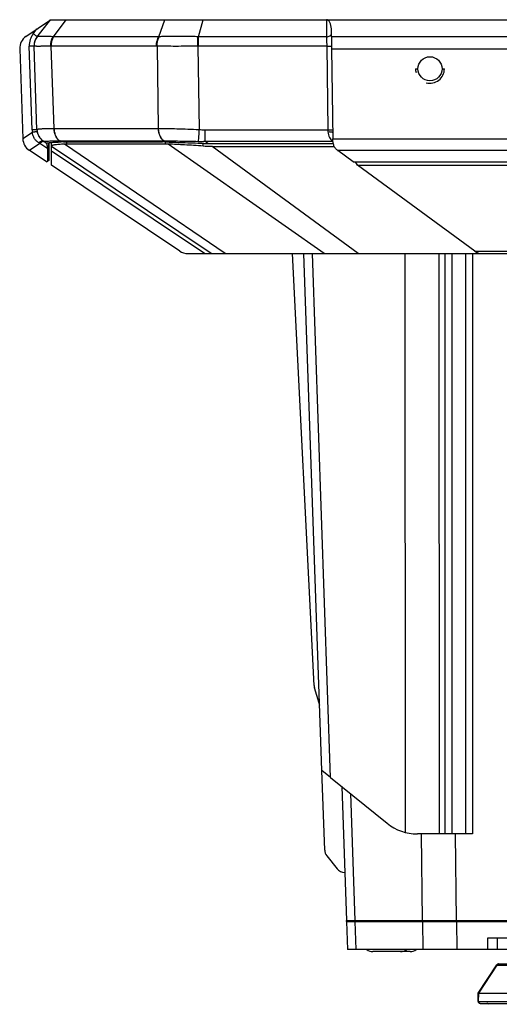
# Model space of a CAD drawing. Header units: millimetres. Extents: x 79 to 797, y 27 to 552.
# Tile 9 of 25: x 125 to 174, y 449 to 552. Entities that reach past the tile are written whole.
import ezdxf

# ---------------------------------------------------------------- set-up
doc = ezdxf.new("R2010")
doc.units = ezdxf.units.MM
doc.header["$LTSCALE"] = 46.255
doc.layers.add('00_COMPONENTS', color=7, linetype='CONTINUOUS')

msp = doc.modelspace()

# ---------------------------------------------------------------- linework, layer by layer
at = {"layer": '00_COMPONENTS', "color": 7}
for p, q in [((125.189, 549.93), (127.733, 551.679)), ((126.348, 549.91), (127.734, 551.679)), ((127.734, 551.679), (270.635, 551.679)), ((156.933, 550.73), (156.933, 550.718)), ((156.933, 549.93), (156.933, 550.718)), ((126.348, 549.91), (126.338, 549.897)), ((124.539, 548.641), (124.865, 539.303)), ((126.029, 548.97), (126.029, 548.935)), ((126.333, 540.246), (126.03, 548.933)), ((156.945, 548.641), (157.083, 539.303)), ((165.683, 546.579), (165.933, 546.579)), ((168.433, 546.579), (168.683, 546.579)), ((126.333, 540.246), (126.333, 540.246)), ((127.335, 536.901), (125.53, 538.109)), ((127.334, 538.826), (126.998, 539.052)), ((127.335, 538.826), (127.431, 538.878)), ((127.481, 538.267), (127.584, 538.351)), ((127.481, 536.979), (127.481, 538.267)), ((127.584, 538.351), (127.584, 538.902)), ((127.584, 537.034), (127.584, 538.351)), ((127.585, 538.902), (127.585, 538.351)), ((127.585, 538.351), (127.585, 537.034)), ((127.834, 538.492), (127.834, 538.927)), ((127.834, 538.031), (127.834, 538.492)), ((144.434, 527.379), (127.834, 538.492)), ((129.105, 538.993), (139.37, 538.993)), ((139.709, 538.758), (129.444, 538.758)), ((144.084, 538.826), (157.133, 538.826)), ((144.54, 538.492), (157.249, 538.492)), ((127.834, 536.567), (127.834, 538.031)), ((159.209, 536.901), (157.59, 538.087)), ((127.335, 536.901), (127.481, 536.979)), ((127.584, 537.034), (127.481, 536.979)), ((127.585, 537.034), (127.584, 537.034)), ((141.179, 527.632), (127.834, 536.567)), ((159.209, 536.901), (239.158, 536.901)), ((159.665, 536.567), (159.44, 536.901)), ((171.857, 527.632), (159.665, 536.567)), ((159.665, 536.567), (238.702, 536.567)), ((142.014, 527.379), (256.354, 527.379)), ((155.144, 482.503), (152.883, 527.379)), ((155.954, 473.68), (154.084, 527.379)), ((155.678, 480.653), (155.186, 482.261)), ((156.858, 472.948), (155.954, 473.68)), ((156.243, 465.404), (155.955, 473.68)), ((156.858, 472.948), (162.729, 468.193)), ((158.012, 472.013), (158.498, 458.079)), ((171.598, 467.079), (165.876, 467.079)), ((156.456, 464.821), (157.523, 463.461)), ((158.324, 463.079), (158.31, 463.079)), ((158.501, 457.979), (158.498, 458.079)), ((158.498, 458.079), (239.871, 458.079)), ((158.501, 457.979), (158.602, 455.079)), ((158.501, 457.979), (239.867, 457.979)), ((160.148, 457.979), (160.148, 458.079)), ((173.184, 456.279), (225.184, 456.279)), ((174.184, 455.079), (174.184, 456.279)), ((175.684, 455.079), (158.602, 455.079)), ((164.109, 454.849), (161.259, 454.849)), ((165.11, 454.849), (164.126, 454.849)), ((172.203, 450.527), (174.126, 453.488)), ((174.294, 453.579), (224.076, 453.579)), ((172.188, 449.682), (172.203, 450.527)), ((172.27, 450.547), (176.111, 450.547)), ((172.388, 449.479), (225.981, 449.479))]:
    msp.add_line(p, q, dxfattribs=at)
at = {"layer": '00_COMPONENTS', "color": 4}
for p, q in [((128.063, 549.91), (129.374, 551.679)), ((138.989, 549.91), (139.639, 551.679)), ((143.131, 549.91), (143.599, 551.679)), ((156.425, 551.679), (156.437, 549.91)), ((125.949, 550.225), (126.335, 550.718)), ((138.989, 549.91), (128.063, 549.91)), ((143.057, 548.932), (143.038, 549.912)), ((143.131, 548.932), (143.131, 549.91)), ((156.437, 549.91), (143.131, 549.91)), ((156.933, 549.93), (241.433, 549.93)), ((125.828, 540.236), (125.525, 548.922)), ((127.786, 548.932), (128.084, 540.379)), ((138.764, 548.932), (127.838, 548.932)), ((138.817, 548.932), (138.941, 540.379)), ((143.057, 548.932), (143.182, 540.269)), ((156.451, 548.932), (143.131, 548.932)), ((156.451, 548.932), (156.579, 540.246)), ((156.945, 548.641), (241.421, 548.641)), ((126.333, 540.246), (126.333, 540.246)), ((128.103, 540.379), (138.922, 540.379)), ((143.776, 540.246), (143.776, 539.052)), ((143.776, 540.246), (156.579, 540.246)), ((156.579, 540.246), (156.583, 540.045)), ((125.856, 539.968), (124.866, 539.287)), ((126.354, 540.045), (126.354, 540.045)), ((157.083, 539.303), (241.284, 539.303)), ((126.643, 538.829), (125.563, 538.087)), ((126.643, 538.829), (126.552, 538.88)), ((127.481, 538.267), (126.643, 538.829)), ((127.339, 538.836), (127.365, 538.851)), ((127.365, 538.851), (127.399, 538.87)), ((128.676, 539.084), (139.537, 539.084)), ((128.839, 538.987), (128.697, 539.084)), ((145.898, 527.379), (129.185, 538.752)), ((129.444, 538.758), (129.444, 538.993)), ((139.654, 538.987), (139.516, 539.084)), ((139.709, 538.758), (139.709, 538.985)), ((156.169, 527.379), (139.988, 538.752)), ((143.599, 538.536), (143.599, 538.836)), ((144.084, 538.826), (143.776, 539.052)), ((143.776, 539.052), (157.097, 539.052)), ((159.705, 527.379), (144.54, 538.492)), ((157.561, 538.109), (240.806, 538.109)), ((143.746, 527.379), (127.834, 538.031)), ((156.858, 472.948), (154.963, 527.379)), ((164.641, 467.234), (164.62, 527.379)), ((168.175, 467.079), (168.154, 527.379)), ((168.77, 467.079), (168.77, 527.379)), ((169.477, 467.079), (169.477, 527.379)), ((170.891, 527.379), (170.891, 467.079)), ((171.598, 527.379), (171.598, 467.079)), ((171.857, 527.632), (226.51, 527.632)), ((158.916, 471.281), (159.376, 458.079)), ((166.422, 458.079), (166.29, 467.079)), ((169.956, 458.079), (169.824, 467.079)), ((159.379, 457.979), (159.48, 455.079)), ((160.542, 457.979), (160.542, 458.079)), ((166.466, 455.079), (166.424, 457.979)), ((167.589, 457.979), (167.589, 458.079)), ((169.956, 457.979), (169.956, 458.079)), ((170, 455.079), (169.957, 457.979)), ((173.184, 455.079), (173.184, 456.279)), ((172.27, 450.547), (174.157, 453.452)), ((174.157, 453.452), (176.167, 453.452)), ((172.238, 449.682), (172.251, 450.543)), ((172.188, 449.682), (226.181, 449.682))]:
    msp.add_line(p, q, dxfattribs=at)
at = {"layer": '00_COMPONENTS', "color": 7}
msp.add_lwpolyline([(126.338, 549.897), (126.316, 549.868), (126.296, 549.839), (126.276, 549.809), (126.256, 549.779), (126.238, 549.749), (126.22, 549.718), (126.203, 549.687), (126.187, 549.655), (126.171, 549.623), (126.156, 549.591), (126.142, 549.558), (126.129, 549.525), (126.117, 549.491), (126.105, 549.458), (126.094, 549.424), (126.084, 549.39), (126.075, 549.355), (126.067, 549.321), (126.059, 549.286), (126.052, 549.251), (126.047, 549.216), (126.041, 549.18), (126.037, 549.145), (126.034, 549.11), (126.031, 549.074), (126.03, 549.039), (126.029, 549.003), (126.029, 548.97)], dxfattribs=at)
msp.add_circle((167.183, 546.579), 1.25, dxfattribs=at)
for centre, radius, start, end in [((126.038, 548.693), 1.5, 124.5, 182), ((127.529, 548.985), 1.5, 141.92776, 181.90301), ((127.832, 540.298), 1.5, 182, 236.19883), ((126.364, 539.356), 1.5, 182, 236.19902), ((127.834, 540.298), 1.5, 189.52762, 189.70686), ((129.098, 533.628), 5.365, 89.92867, 92.76777), ((139.367, 532.445), 6.548, 87.49535, 89.98001), ((142.014, 528.879), 1.5, 236.19898, 270.00017), ((156.143, 482.553), 1, 182.88474, 196.99457), ((154.721, 480.361), 1, 3.40145, 16.99457), ((165.876, 472.079), 5, 230.99984, 269.99991), ((157.242, 465.439), 1, 181.99457, 218.14186), ((158.31, 464.079), 1, 218.14186, 270), ((161.259, 455.849), 1, 230.39563, 270), ((164.109, 455.849), 1, 270, 309.60437), ((165.11, 455.849), 1, 270, 309.60437), ((174.294, 453.379), 0.2, 90, 147.00229), ((172.388, 449.679), 0.2, 179, 270), ((173.088, 449.279), 0.2, 30.00668, 90)]:
    msp.add_arc(centre, radius, start, end, dxfattribs=at)
at = {"layer": '00_COMPONENTS', "color": 4}
for centre, radius, start, end in [((127.524, 548.992), 2, 141.92777, 182.00001), ((127.528, 548.984), 1.5, 141.76499, 181.9463), ((127.939, 547.357), 2.556, 87.21509, 88.65026), ((139.12, 547.081), 2.832, 91.27236, 92.64089), ((142.951, 544.534), 5.379, 88.08245, 89.0738), ((127.838, 547.036), 1.896, 90.00248, 91.58559), ((138.764, 547.032), 1.9, 88.41604, 89.997), ((143.131, 545.137), 3.796, 90.00188, 91.12069), ((127.83, 540.306), 2.002, 182.0044, 189.71462), ((127.822, 540.321), 1.491, 182.01401, 182.8834), ((128.103, 545.713), 5.334, 269.80166, 269.99999), ((138.922, 545.712), 5.333, 270, 270.19837)]:
    msp.add_arc(centre, radius, start, end, dxfattribs=at)
at = {"layer": '00_COMPONENTS', "color": 7}
for centre, major_axis, ratio, start_param, end_param in [((156.433, 550.733), (-0.012, 0.946), 0.5287284, -1.5813128, -0.0064441), ((156.96, 548.693), (-0.022, 1.5), 0.0099024, 0.6019961, 1.6055604), ((157.097, 539.356), (-0.022, 1.5), 0.0099024, -4.6776249, -4.6669974), ((133.334, 536.069), (5.462, -2.111), 0.3049785, 2.4735448, 2.5428474), ((143.599, 536.069), (5.462, -2.111), 0.3049785, 2.4042422, 2.4735448), ((159.333, 538.939), (2.25, 0), 0.5987453, -2.4777308, -2.4565256), ((171.404, 528.879), (-1.143, 1.459), 0.3029925, -3.9645181, -3.3745764), ((172.012, 449.682), (0.27, 0.863), 0.2004604, 0.0625608, 0.159775)]:
    msp.add_ellipse(centre, major_axis=major_axis, ratio=ratio, start_param=start_param, end_param=end_param, dxfattribs=at)
at = {"layer": '00_COMPONENTS', "color": 4}
for start_param, end_param in [(0.7853959, 1.0471953), (-4.1887924, -2.3561967)]:
    msp.add_ellipse((167.183, 546.579), major_axis=(-1.061, 1.061), ratio=0.9999994, start_param=start_param, end_param=end_param, dxfattribs=at)
for points, knots in [([(126.348, 549.91), (126.347, 549.911), (126.344, 549.913), (126.338, 549.919), (126.328, 549.927), (126.314, 549.938), (126.297, 549.951), (126.268, 549.974), (126.225, 550.009), (126.166, 550.056), (126.098, 550.109), (126.025, 550.166), (125.975, 550.205), (125.949, 550.225)], [0, 0, 0, 0, 0.0069243, 0.023168, 0.0485838, 0.0829304, 0.1258804, 0.1770238, 0.3018632, 0.4526906, 0.6237569, 0.8085412, 1, 1, 1, 1]), ([(126.35, 549.912), (126.35, 549.912), (126.349, 549.911), (126.348, 549.91), (126.348, 549.91)], [0, 0, 0, 0, 0.7239983, 1, 1, 1, 1]), ([(127.999, 549.912), (127.879, 549.915), (127.653, 549.92), (127.334, 549.925), (127.057, 549.928), (126.853, 549.929), (126.713, 549.929), (126.625, 549.928), (126.549, 549.927), (126.486, 549.925), (126.434, 549.923), (126.395, 549.92), (126.37, 549.917), (126.357, 549.915), (126.352, 549.913), (126.35, 549.912)], [0, 0, 0, 0, 0.217835, 0.4118032, 0.5802751, 0.7218657, 0.7821897, 0.8353653, 0.8812965, 0.9198956, 0.951081, 0.9748027, 0.9910565, 0.9964168, 1, 1, 1, 1]), ([(127.786, 548.932), (127.782, 549.019), (127.79, 549.356), (127.88, 549.693), (127.999, 549.912)], [0, 0, 0, 0, 0.2600768, 1, 1, 1, 1]), ([(127.838, 548.932), (127.836, 549.02), (127.848, 549.356), (127.942, 549.692), (128.063, 549.91)], [0, 0, 0, 0, 0.2593727, 1, 1, 1, 1]), ([(138.764, 548.932), (138.762, 549.02), (138.775, 549.356), (138.869, 549.692), (138.989, 549.91)], [0, 0, 0, 0, 0.2593727, 1, 1, 1, 1]), ([(138.817, 548.932), (138.816, 549.019), (138.833, 549.357), (138.933, 549.694), (139.057, 549.912)], [0, 0, 0, 0, 0.258827, 1, 1, 1, 1]), ([(143.038, 549.912), (142.855, 549.915), (142.491, 549.92), (141.777, 549.927), (140.921, 549.93), (140.097, 549.927), (139.484, 549.92), (139.196, 549.915), (139.057, 549.912)], [0, 0, 0, 0, 0.1379092, 0.2743178, 0.5381344, 0.7827145, 0.8952377, 1, 1, 1, 1]), ([(156.437, 549.91), (156.496, 549.91), (156.611, 549.923), (156.745, 549.971), (156.831, 550.027), (156.881, 550.075), (156.916, 550.127), (156.93, 550.166), (156.933, 550.185)], [0, 0, 0, 0, 0.2949233, 0.5671223, 0.689716, 0.8019412, 0.9045616, 1, 1, 1, 1]), ([(156.437, 549.91), (156.437, 549.837), (156.441, 549.511), (156.446, 549.185), (156.451, 548.932)], [0, 0, 0, 0, 0.2246154, 1, 1, 1, 1]), ([(126.02, 548.934), (126.012, 548.934), (125.991, 548.934), (125.933, 548.934), (125.832, 548.932), (125.688, 548.928), (125.582, 548.924), (125.525, 548.922)], [0, 0, 0, 0, 0.0489012, 0.12583, 0.3538847, 0.6572317, 1, 1, 1, 1]), ([(126.03, 548.933), (126.029, 548.933), (126.025, 548.933), (126.022, 548.933), (126.02, 548.934)], [0, 0, 0, 0, 0.3183932, 1, 1, 1, 1]), ([(127.786, 548.932), (127.654, 548.928), (127.406, 548.922), (127.057, 548.915), (126.795, 548.912), (126.61, 548.91), (126.491, 548.91), (126.385, 548.91), (126.293, 548.911), (126.215, 548.913), (126.15, 548.915), (126.1, 548.918), (126.064, 548.921), (126.042, 548.925), (126.032, 548.928), (126.03, 548.931), (126.03, 548.932)], [0, 0, 0, 0, 0.2245383, 0.4237183, 0.5956288, 0.6708324, 0.7386235, 0.7988413, 0.8513438, 0.896008, 0.9327326, 0.9614432, 0.9821011, 0.9947429, 0.9981661, 1, 1, 1, 1]), ([(143.057, 548.932), (142.667, 548.925), (141.902, 548.914), (140.792, 548.908), (139.768, 548.913), (139.12, 548.924), (138.817, 548.932)], [0, 0, 0, 0, 0.2758613, 0.5411194, 0.7856167, 1, 1, 1, 1]), ([(156.451, 548.932), (156.507, 548.933), (156.613, 548.934), (156.739, 548.934), (156.826, 548.932), (156.876, 548.931), (156.913, 548.929), (156.934, 548.927), (156.942, 548.926)], [0, 0, 0, 0, 0.3433146, 0.6464897, 0.771673, 0.8741741, 0.9510088, 1, 1, 1, 1]), ([(126.333, 540.246), (126.333, 540.246), (126.331, 540.247), (126.327, 540.247), (126.319, 540.247), (126.306, 540.248), (126.289, 540.248), (126.267, 540.247), (126.241, 540.247), (126.212, 540.247), (126.166, 540.246), (126.101, 540.244), (126.016, 540.242), (125.924, 540.239), (125.861, 540.237), (125.828, 540.236)], [0, 0, 0, 0, 0.0026217, 0.00752, 0.0241905, 0.0499226, 0.0844859, 0.1275603, 0.178743, 0.2375542, 0.3034421, 0.453912, 0.6245122, 0.8088456, 1, 1, 1, 1]), ([(126.332, 540.269), (126.332, 540.272), (126.333, 540.277), (126.339, 540.284), (126.348, 540.291), (126.361, 540.297), (126.377, 540.303), (126.405, 540.311), (126.45, 540.32), (126.514, 540.33), (126.592, 540.338), (126.684, 540.346), (126.79, 540.352), (126.909, 540.358), (127.093, 540.365), (127.355, 540.372), (127.704, 540.377), (127.953, 540.378), (128.084, 540.379)], [0, 0, 0, 0, 0.00425, 0.0091673, 0.0153923, 0.023249, 0.0328956, 0.0444129, 0.0732072, 0.1097912, 0.1541756, 0.2063058, 0.2660866, 0.3333923, 0.4080723, 0.5788433, 0.7767856, 1, 1, 1, 1]), ([(126.333, 540.246), (126.339, 540.125), (126.382, 539.882), (126.531, 539.545), (126.758, 539.254), (126.953, 539.102), (127.057, 539.04)], [0, 0, 0, 0, 0.2498325, 0.4997428, 0.7497905, 1, 1, 1, 1]), ([(128.084, 540.379), (128.088, 540.245), (128.118, 539.983), (128.237, 539.617), (128.42, 539.308), (128.587, 539.146), (128.676, 539.084)], [0, 0, 0, 0, 0.2726503, 0.5344199, 0.7779437, 1, 1, 1, 1]), ([(128.103, 540.379), (128.106, 540.245), (128.137, 539.983), (128.257, 539.617), (128.441, 539.308), (128.607, 539.146), (128.697, 539.084)], [0, 0, 0, 0, 0.2725452, 0.534298, 0.7778715, 1, 1, 1, 1]), ([(138.922, 540.379), (138.925, 540.245), (138.957, 539.983), (139.076, 539.617), (139.26, 539.308), (139.427, 539.146), (139.516, 539.084)], [0, 0, 0, 0, 0.2725452, 0.534298, 0.7778715, 1, 1, 1, 1]), ([(138.941, 540.379), (139.244, 540.378), (139.893, 540.372), (140.917, 540.353), (142.028, 540.321), (142.792, 540.289), (143.182, 540.269)], [0, 0, 0, 0, 0.214288, 0.4588166, 0.7241388, 1, 1, 1, 1]), ([(138.941, 540.379), (138.944, 540.245), (138.976, 539.983), (139.096, 539.617), (139.28, 539.308), (139.447, 539.146), (139.537, 539.084)], [0, 0, 0, 0, 0.2724424, 0.5341795, 0.7778018, 1, 1, 1, 1]), ([(143.182, 540.269), (143.165, 540.034), (143.135, 539.624), (143.104, 539.214), (143.09, 539.04)], [0, 0, 0, 0, 0.5746339, 1, 1, 1, 1]), ([(156.579, 540.246), (156.635, 540.247), (156.741, 540.248), (156.867, 540.247), (156.953, 540.246), (157.003, 540.244), (157.041, 540.242), (157.061, 540.241), (157.069, 540.239)], [0, 0, 0, 0, 0.3428628, 0.6457918, 0.7709828, 0.8735989, 0.9506636, 1, 1, 1, 1]), ([(126.354, 540.045), (126.353, 540.046), (126.352, 540.046), (126.35, 540.046), (126.346, 540.045), (126.339, 540.045), (126.328, 540.043), (126.311, 540.041), (126.29, 540.038), (126.264, 540.034), (126.235, 540.03), (126.189, 540.023), (126.125, 540.013), (126.041, 539.999), (125.95, 539.984), (125.888, 539.973), (125.856, 539.968)], [0, 0, 0, 0, 0.0023192, 0.0069162, 0.0138244, 0.0230384, 0.0483066, 0.0824979, 0.1252943, 0.1762935, 0.2350146, 0.3009029, 0.4516278, 0.6227807, 0.8079008, 1, 1, 1, 1]), ([(126.552, 538.88), (126.463, 538.931), (126.288, 539.056), (126.07, 539.306), (125.915, 539.618), (125.866, 539.85), (125.856, 539.968)], [0, 0, 0, 0, 0.2302542, 0.4758628, 0.7345117, 1, 1, 1, 1]), ([(156.583, 540.045), (156.639, 540.046), (156.721, 540.045), (156.826, 540.039), (156.896, 540.032), (156.957, 540.023), (157.007, 540.013), (157.045, 540.001), (157.066, 539.991), (157.073, 539.985)], [0, 0, 0, 0, 0.3370659, 0.4935516, 0.6360584, 0.7606839, 0.8641783, 0.9442109, 1, 1, 1, 1]), ([(156.583, 540.045), (156.586, 539.939), (156.608, 539.734), (156.713, 539.452), (156.88, 539.225), (157.021, 539.111), (157.095, 539.064)], [0, 0, 0, 0, 0.276135, 0.5326305, 0.7711345, 1, 1, 1, 1]), ([(126.995, 539.054), (126.982, 539.062), (126.951, 539.076), (126.9, 539.083), (126.845, 539.077), (126.763, 539.052), (126.659, 538.989), (126.587, 538.92), (126.552, 538.88)], [0, 0, 0, 0, 0.0928263, 0.1912005, 0.2989738, 0.4181944, 0.6907817, 1, 1, 1, 1]), ([(127.096, 538.986), (127.082, 538.995), (127.05, 539.009), (126.997, 539.018), (126.94, 539.014), (126.856, 538.992), (126.751, 538.934), (126.677, 538.867), (126.643, 538.829)], [0, 0, 0, 0, 0.0972175, 0.1991294, 0.3090075, 0.4287158, 0.6979186, 1, 1, 1, 1]), ([(126.998, 539.052), (127.007, 539.046), (127.026, 539.036), (127.048, 539.037), (127.057, 539.04)], [0, 0, 0, 0, 0.544492, 1, 1, 1, 1]), ([(127.057, 539.04), (127.065, 539.042), (127.086, 539.046), (127.121, 539.051), (127.167, 539.056), (127.249, 539.063), (127.378, 539.069), (127.563, 539.075), (127.788, 539.08), (128.052, 539.082), (128.352, 539.084), (128.564, 539.084), (128.676, 539.084)], [0, 0, 0, 0, 0.0157919, 0.0378882, 0.0663767, 0.1012901, 0.1903639, 0.3048283, 0.4440691, 0.607176, 0.7929647, 1, 1, 1, 1]), ([(139.537, 539.084), (139.792, 539.084), (140.336, 539.083), (141.521, 539.072), (142.45, 539.055), (143.09, 539.04)], [0, 0, 0, 0, 0.2153553, 0.4592213, 1, 1, 1, 1]), ([(143.09, 539.04), (143.147, 539.038), (143.376, 539.035), (143.605, 539.041), (143.776, 539.052)], [0, 0, 0, 0, 0.250159, 1, 1, 1, 1]), ([(174.126, 453.488), (174.125, 453.486), (174.125, 453.482), (174.127, 453.477), (174.13, 453.473), (174.135, 453.468), (174.144, 453.461), (174.151, 453.455), (174.157, 453.452)], [0, 0, 0, 0, 0.1254869, 0.211249, 0.3194606, 0.4521362, 0.6099274, 1, 1, 1, 1]), ([(174.312, 453.579), (174.295, 453.579), (174.261, 453.573), (174.215, 453.546), (174.179, 453.504), (174.162, 453.47), (174.157, 453.452)], [0, 0, 0, 0, 0.2337366, 0.475894, 0.7313481, 1, 1, 1, 1]), ([(172.238, 449.682), (172.238, 449.656), (172.246, 449.605), (172.281, 449.537), (172.337, 449.49), (172.383, 449.479), (172.405, 449.479)], [0, 0, 0, 0, 0.2707106, 0.529982, 0.7716743, 1, 1, 1, 1]), ([(173.205, 449.479), (173.22, 449.479), (173.25, 449.474), (173.305, 449.446), (173.336, 449.408), (173.349, 449.379)], [0, 0, 0, 0, 0.237417, 0.4815123, 1, 1, 1, 1])]:
    msp.add_open_spline(points, degree=3, knots=knots, dxfattribs=at)
msp.add_open_spline([(143.182, 540.269), (143.38, 540.255), (143.578, 540.246), (143.776, 540.246)], degree=3, dxfattribs=at)
at = {"layer": '00_COMPONENTS', "color": 7}
for points, knots in [([(157.561, 538.109), (157.485, 538.167), (157.343, 538.312), (157.19, 538.591), (157.103, 538.925), (157.085, 539.164), (157.083, 539.287)], [0, 0, 0, 0, 0.2179495, 0.4555787, 0.7183427, 1, 1, 1, 1]), ([(127.335, 538.826), (127.336, 538.827), (127.336, 538.828), (127.338, 538.831), (127.338, 538.834), (127.339, 538.836)], [0, 0, 0, 0, 0.1311988, 0.3423658, 1, 1, 1, 1]), ([(127.481, 538.267), (127.47, 538.339), (127.451, 538.442), (127.423, 538.574), (127.402, 538.657), (127.383, 538.725), (127.366, 538.775), (127.352, 538.805), (127.342, 538.82), (127.337, 538.825), (127.335, 538.826)], [0, 0, 0, 0, 0.3719932, 0.5438852, 0.693919, 0.8154908, 0.9057841, 0.9656787, 0.9855636, 1, 1, 1, 1]), ([(127.339, 538.836), (127.339, 538.838), (127.342, 538.845), (127.349, 538.85), (127.355, 538.853)], [0, 0, 0, 0, 0.1959301, 1, 1, 1, 1]), ([(127.355, 538.853), (127.362, 538.857), (127.38, 538.865), (127.413, 538.874), (127.456, 538.883), (127.532, 538.896), (127.65, 538.91), (127.82, 538.926), (128.027, 538.942), (128.268, 538.957), (128.543, 538.972), (128.737, 538.982), (128.839, 538.987)], [0, 0, 0, 0, 0.0166932, 0.0394913, 0.0685763, 0.1039956, 0.1937657, 0.3084281, 0.44732, 0.6095862, 0.7942042, 1, 1, 1, 1]), ([(129.185, 538.752), (129.082, 538.747), (128.89, 538.736), (128.62, 538.717), (128.388, 538.696), (128.219, 538.676), (128.104, 538.657), (128.034, 538.644), (127.974, 538.629), (127.924, 538.614), (127.885, 538.597), (127.857, 538.579), (127.838, 538.559), (127.834, 538.544), (127.834, 538.536)], [0, 0, 0, 0, 0.2199361, 0.4143675, 0.5818223, 0.7211142, 0.7799338, 0.8314528, 0.8756714, 0.9126713, 0.9426801, 0.9662214, 0.9844819, 1, 1, 1, 1]), ([(139.654, 538.987), (139.942, 538.975), (140.553, 538.951), (141.509, 538.918), (142.533, 538.881), (143.235, 538.852), (143.592, 538.836)], [0, 0, 0, 0, 0.2200286, 0.4651805, 0.7279517, 1, 1, 1, 1]), ([(143.599, 538.536), (143.273, 538.565), (142.631, 538.614), (141.427, 538.686), (140.55, 538.727), (139.988, 538.752)], [0, 0, 0, 0, 0.271208, 0.5337904, 1, 1, 1, 1]), ([(143.592, 538.836), (143.631, 538.835), (143.795, 538.828), (143.96, 538.826), (144.084, 538.826)], [0, 0, 0, 0, 0.2427472, 1, 1, 1, 1]), ([(172.203, 450.527), (172.204, 450.528), (172.205, 450.529), (172.21, 450.53), (172.219, 450.533), (172.233, 450.536), (172.244, 450.54), (172.251, 450.543)], [0, 0, 0, 0, 0.0358537, 0.0952564, 0.2918426, 0.5936974, 1, 1, 1, 1])]:
    msp.add_open_spline(points, degree=3, knots=knots, dxfattribs=at)
for points in [[(127.334, 538.826), (127.335, 538.826), (127.335, 538.826), (127.335, 538.826)], [(144.54, 538.492), (144.226, 538.492), (143.912, 538.509), (143.599, 538.536)]]:
    msp.add_open_spline(points, degree=3, dxfattribs=at)

doc.saveas('drawing.dxf')
